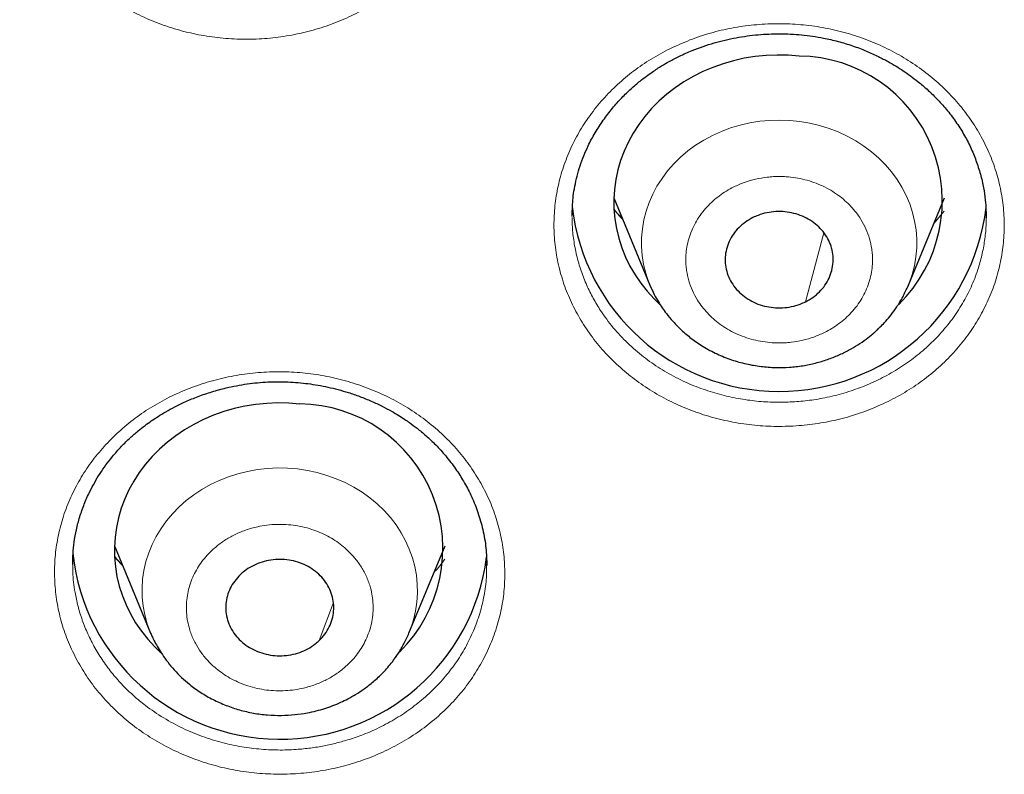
# Model space of a CAD drawing. Header units: millimetres. Extents: x 8 to 1352, y 12 to 1248.
# Tile 54 of 126: x 528 to 538, y 1129 to 1138. Entities that reach past the tile are written whole.
import ezdxf

# ---------------------------------------------------------------- set-up
doc = ezdxf.new("R2010")
doc.units = ezdxf.units.MM

msp = doc.modelspace()

# ---------------------------------------------------------------- linework, layer by layer
at = {"color": 7, "linetype": 'Continuous', "lineweight": 30}
for p, q in [((534.14, 1135.606), (534.541, 1134.636)), ((537.411, 1134.636), (537.812, 1135.606)), ((533.678, 1135.398), (533.678, 1135.405)), ((538.274, 1135.39), (538.274, 1135.384)), ((528.593, 1131.744), (528.994, 1130.774)), ((531.864, 1130.774), (532.265, 1131.744)), ((532.727, 1131.545), (532.727, 1131.526)), ((532.728, 1131.545), (532.729, 1131.527)), ((531.862, 1130.77), (531.864, 1130.774))]:
    msp.add_line(p, q, dxfattribs=at)
at = {"color": 252, "linetype": 'Continuous', "lineweight": 0}
for p, q in [((537.695, 1135.322), (537.809, 1135.458)), ((536.267, 1134.452), (536.473, 1135.217)), ((530.868, 1130.693), (531.025, 1131.115))]:
    msp.add_line(p, q, dxfattribs=at)
at = {"color": 7, "linetype": 'Continuous', "lineweight": 30, "flags": 128}
for points in [[(536.2, 1137.18), (536.077, 1137.19), (535.955, 1137.192), (535.832, 1137.187), (535.71, 1137.175), (535.589, 1137.156), (535.47, 1137.129), (535.353, 1137.096), (535.239, 1137.055), (535.128, 1137.008), (535.021, 1136.954), (534.919, 1136.894), (534.821, 1136.828), (534.728, 1136.757), (534.641, 1136.68), (534.559, 1136.598), (534.484, 1136.511), (534.416, 1136.42), (534.355, 1136.326), (534.301, 1136.227), (534.254, 1136.126), (534.215, 1136.022), (534.184, 1135.917), (534.161, 1135.809), (534.146, 1135.701), (534.139, 1135.591), (534.141, 1135.482), (534.15, 1135.373), (534.168, 1135.265), (534.194, 1135.158), (534.228, 1135.053), (534.269, 1134.95), (534.319, 1134.849), (534.375, 1134.752), (534.439, 1134.659), (534.51, 1134.569), (534.587, 1134.484), (534.649, 1134.424)], [(530.653, 1133.318), (530.531, 1133.328), (530.408, 1133.33), (530.285, 1133.325), (530.163, 1133.313), (530.042, 1133.294), (529.923, 1133.267), (529.806, 1133.234), (529.692, 1133.193), (529.582, 1133.146), (529.475, 1133.092), (529.372, 1133.032), (529.274, 1132.966), (529.181, 1132.895), (529.094, 1132.818), (529.013, 1132.736), (528.938, 1132.649), (528.869, 1132.558), (528.808, 1132.463), (528.754, 1132.365), (528.707, 1132.264), (528.668, 1132.16), (528.637, 1132.055), (528.614, 1131.947), (528.599, 1131.838), (528.592, 1131.729), (528.594, 1131.62), (528.603, 1131.511), (528.621, 1131.403), (528.647, 1131.296), (528.681, 1131.19), (528.723, 1131.088), (528.772, 1130.987), (528.828, 1130.89), (528.892, 1130.797), (528.963, 1130.707), (529.04, 1130.622), (529.108, 1130.556)]]:
    msp.add_lwpolyline(points, dxfattribs=at)
at = {"color": 252, "linetype": 'Continuous', "lineweight": 0, "flags": 128}
for points in [[(537.41, 1134.634), (537.421, 1134.661), (537.454, 1134.756), (537.478, 1134.853), (537.495, 1134.951), (537.504, 1135.051), (537.505, 1135.15), (537.497, 1135.25), (537.481, 1135.348), (537.458, 1135.445), (537.426, 1135.541), (537.387, 1135.634), (537.34, 1135.724), (537.286, 1135.811), (537.224, 1135.895), (537.157, 1135.974), (537.082, 1136.048), (537.002, 1136.118), (536.917, 1136.182), (536.826, 1136.24), (536.731, 1136.292), (536.632, 1136.338), (536.53, 1136.378), (536.424, 1136.41), (536.316, 1136.436), (536.207, 1136.455), (536.096, 1136.466), (535.984, 1136.47), (535.872, 1136.467), (535.761, 1136.457), (535.651, 1136.439), (535.543, 1136.414), (535.437, 1136.383), (535.334, 1136.344), (535.234, 1136.299), (535.139, 1136.248), (535.048, 1136.19), (534.961, 1136.127), (534.88, 1136.058), (534.806, 1135.985), (534.737, 1135.906), (534.675, 1135.823), (534.619, 1135.737), (534.572, 1135.647), (534.531, 1135.554), (534.498, 1135.459), (534.473, 1135.362), (534.457, 1135.264), (534.448, 1135.164), (534.447, 1135.065), (534.455, 1134.966), (534.471, 1134.867), (534.494, 1134.77), (534.526, 1134.674), (534.542, 1134.634)], [(531.864, 1130.774), (531.885, 1130.827), (531.915, 1130.923), (531.937, 1131.02), (531.952, 1131.119), (531.958, 1131.219), (531.956, 1131.318), (531.946, 1131.417), (531.928, 1131.515), (531.902, 1131.612), (531.868, 1131.707), (531.826, 1131.799), (531.777, 1131.889), (531.721, 1131.975), (531.658, 1132.057), (531.588, 1132.135), (531.512, 1132.208), (531.431, 1132.275), (531.343, 1132.338), (531.252, 1132.394), (531.155, 1132.445), (531.055, 1132.489), (530.951, 1132.526), (530.845, 1132.557), (530.737, 1132.58), (530.626, 1132.597), (530.515, 1132.606), (530.404, 1132.608), (530.292, 1132.603), (530.181, 1132.59), (530.072, 1132.57), (529.964, 1132.544), (529.859, 1132.51), (529.757, 1132.47), (529.658, 1132.423), (529.564, 1132.369), (529.474, 1132.31), (529.39, 1132.245), (529.311, 1132.175), (529.237, 1132.1), (529.171, 1132.02), (529.11, 1131.936), (529.057, 1131.848), (529.012, 1131.757), (528.974, 1131.664), (528.943, 1131.568), (528.921, 1131.471), (528.906, 1131.372), (528.9, 1131.273), (528.902, 1131.173), (528.912, 1131.074), (528.93, 1130.976), (528.956, 1130.879), (528.99, 1130.784), (528.994, 1130.773)]]:
    msp.add_lwpolyline(points, dxfattribs=at)
at = {"color": 7, "linetype": 'Continuous', "lineweight": 30}
for centre, radius, start, end in [((536.181, 1135.574), 1.607, 314.3148, 89.3241), ((535.976, 1135.773), 2.315, 186.5132, 353.213), ((530.634, 1131.712), 1.607, 314.3747, 89.324), ((530.431, 1131.912), 2.315, 186.2341, 352.6591)]:
    msp.add_arc(centre, radius, start, end, dxfattribs=at)
at = {"color": 252, "linetype": 'Continuous', "lineweight": 0}
for points, knots in [([(528.624, 1141.482), (528.692, 1141.521), (528.829, 1141.601), (529.05, 1141.695), (529.28, 1141.771), (529.518, 1141.826), (529.76, 1141.86), (530.005, 1141.872), (530.251, 1141.862), (530.495, 1141.83), (530.735, 1141.778), (530.967, 1141.705), (531.191, 1141.611), (531.404, 1141.498), (531.605, 1141.367), (531.79, 1141.219), (531.956, 1141.056), (532.105, 1140.879), (532.235, 1140.69), (532.344, 1140.491), (532.429, 1140.284), (532.492, 1140.07), (532.532, 1139.852), (532.547, 1139.632), (532.539, 1139.412), (532.506, 1139.194), (532.45, 1138.979), (532.371, 1138.771), (532.269, 1138.571), (532.145, 1138.381), (532.002, 1138.202), (531.84, 1138.037), (531.66, 1137.887), (531.463, 1137.754), (531.253, 1137.638), (531.032, 1137.541), (530.802, 1137.466), (530.564, 1137.411), (530.321, 1137.376), (530.076, 1137.364), (529.83, 1137.373), (529.586, 1137.404), (529.347, 1137.455), (529.115, 1137.528), (528.892, 1137.621), (528.68, 1137.733), (528.481, 1137.863), (528.297, 1138.009), (528.129, 1138.172), (527.98, 1138.349), (527.851, 1138.537), (527.743, 1138.735), (527.656, 1138.944), (527.593, 1139.159), (527.553, 1139.379), (527.537, 1139.599), (527.546, 1139.821), (527.579, 1140.041), (527.635, 1140.258), (527.715, 1140.467), (527.817, 1140.667), (527.941, 1140.858), (528.084, 1141.038), (528.247, 1141.203), (528.425, 1141.353), (528.557, 1141.439), (528.624, 1141.482)], [0, 0, 0, 0, 0.015621, 0.031161, 0.046735, 0.062465, 0.078046, 0.093564, 0.109153, 0.124955, 0.140631, 0.156168, 0.171723, 0.187459, 0.203275, 0.218861, 0.234372, 0.249963, 0.26581, 0.281417, 0.296923, 0.312457, 0.328225, 0.34381, 0.359335, 0.374927, 0.390621, 0.406168, 0.421708, 0.437393, 0.453123, 0.468679, 0.484244, 0.500004, 0.515781, 0.531341, 0.546888, 0.562616, 0.578205, 0.593827, 0.609526, 0.625072, 0.640765, 0.656314, 0.671862, 0.687542, 0.703103, 0.718616, 0.734214, 0.750034, 0.765556, 0.781043, 0.796651, 0.812538, 0.828178, 0.843693, 0.859258, 0.875042, 0.890798, 0.906361, 0.92189, 0.937534, 0.953259, 0.968828, 0.984367, 1, 1, 1, 1]), ([(534.763, 1137.262), (534.836, 1137.296), (534.982, 1137.363), (535.213, 1137.439), (535.451, 1137.496), (535.695, 1137.53), (535.941, 1137.543), (536.186, 1137.535), (536.429, 1137.506), (536.669, 1137.454), (536.902, 1137.383), (537.125, 1137.291), (537.337, 1137.181), (537.537, 1137.051), (537.723, 1136.905), (537.89, 1136.743), (538.038, 1136.569), (538.168, 1136.382), (538.276, 1136.183), (538.363, 1135.977), (538.425, 1135.766), (538.464, 1135.549), (538.48, 1135.33), (538.471, 1135.11), (538.438, 1134.894), (538.382, 1134.681), (538.303, 1134.474), (538.201, 1134.275), (538.078, 1134.085), (537.934, 1133.906), (537.772, 1133.742), (537.593, 1133.592), (537.397, 1133.459), (537.187, 1133.344), (536.966, 1133.247), (536.736, 1133.17), (536.499, 1133.114), (536.256, 1133.08), (536.01, 1133.066), (535.765, 1133.074), (535.521, 1133.103), (535.282, 1133.154), (535.05, 1133.225), (534.827, 1133.316), (534.615, 1133.426), (534.416, 1133.555), (534.232, 1133.7), (534.065, 1133.859), (533.915, 1134.034), (533.786, 1134.222), (533.677, 1134.419), (533.591, 1134.623), (533.527, 1134.836), (533.487, 1135.054), (533.471, 1135.274), (533.479, 1135.493), (533.512, 1135.711), (533.568, 1135.926), (533.647, 1136.134), (533.749, 1136.334), (533.872, 1136.524), (534.016, 1136.702), (534.178, 1136.867), (534.357, 1137.017), (534.551, 1137.151), (534.692, 1137.225), (534.763, 1137.262)], [0, 0, 0, 0, 0.015727, 0.031357, 0.046996, 0.062757, 0.078403, 0.093951, 0.109517, 0.125228, 0.140949, 0.156508, 0.172046, 0.187713, 0.203563, 0.219159, 0.234653, 0.250198, 0.266112, 0.281732, 0.297206, 0.312672, 0.328535, 0.344139, 0.359623, 0.375124, 0.390725, 0.406361, 0.422012, 0.437561, 0.453319, 0.468873, 0.484418, 0.500155, 0.515914, 0.531454, 0.546994, 0.562748, 0.578316, 0.59395, 0.609622, 0.625185, 0.640806, 0.65632, 0.671881, 0.687637, 0.703128, 0.718609, 0.734221, 0.750111, 0.76557, 0.781033, 0.796655, 0.812596, 0.828152, 0.843645, 0.859234, 0.875081, 0.890738, 0.906275, 0.921834, 0.937553, 0.953228, 0.968784, 0.984337, 1, 1, 1, 1]), ([(536.479, 1134.112), (536.507, 1134.127), (536.563, 1134.156), (536.641, 1134.209), (536.713, 1134.268), (536.78, 1134.334), (536.842, 1134.408), (536.896, 1134.49), (536.94, 1134.575), (536.974, 1134.665), (536.999, 1134.757), (537.011, 1134.84), (537.014, 1134.913), (537.012, 1134.976), (537.003, 1135.057), (536.982, 1135.153), (536.941, 1135.264), (536.89, 1135.36), (536.833, 1135.443), (536.774, 1135.512), (536.708, 1135.576), (536.633, 1135.637), (536.55, 1135.692), (536.459, 1135.74), (536.363, 1135.779), (536.262, 1135.81), (536.159, 1135.831), (536.066, 1135.842), (535.984, 1135.845), (535.913, 1135.843), (535.823, 1135.835), (535.714, 1135.817), (535.59, 1135.78), (535.482, 1135.734), (535.389, 1135.684), (535.311, 1135.631), (535.239, 1135.572), (535.172, 1135.506), (535.11, 1135.432), (535.056, 1135.35), (535.012, 1135.265), (534.978, 1135.175), (534.953, 1135.083), (534.941, 1135), (534.938, 1134.927), (534.94, 1134.864), (534.949, 1134.783), (534.97, 1134.686), (535.01, 1134.576), (535.062, 1134.48), (535.119, 1134.397), (535.178, 1134.328), (535.244, 1134.263), (535.319, 1134.203), (535.402, 1134.148), (535.493, 1134.1), (535.589, 1134.061), (535.69, 1134.03), (535.793, 1134.009), (535.886, 1133.998), (535.968, 1133.995), (536.039, 1133.997), (536.129, 1134.005), (536.238, 1134.023), (536.363, 1134.059), (536.44, 1134.094), (536.479, 1134.112)], [0, 0, 0, 0, 0.015052, 0.029979, 0.044916, 0.059997, 0.076304, 0.09246, 0.108636, 0.125004, 0.141311, 0.157466, 0.16824, 0.179074, 0.190018, 0.210029, 0.229916, 0.249999, 0.265036, 0.279958, 0.2949, 0.309997, 0.326304, 0.34246, 0.358636, 0.375004, 0.391311, 0.407466, 0.41824, 0.429074, 0.440018, 0.460029, 0.479916, 0.499999, 0.515036, 0.529958, 0.5449, 0.559997, 0.576304, 0.59246, 0.608636, 0.625004, 0.641311, 0.657466, 0.66824, 0.679074, 0.690018, 0.710029, 0.729916, 0.749999, 0.765036, 0.779958, 0.7949, 0.809997, 0.826304, 0.84246, 0.858636, 0.875004, 0.891311, 0.907466, 0.91824, 0.929074, 0.940018, 0.960048, 0.979935, 1, 1, 1, 1]), ([(534.142, 1135.48), (534.164, 1135.45), (534.194, 1135.41), (534.23, 1135.375), (534.239, 1135.366)], [0, 0, 0, 0, 0.74599, 1, 1, 1, 1]), ([(538.274, 1135.384), (538.274, 1135.355), (538.275, 1135.271), (538.26, 1135.132), (538.23, 1134.969), (538.181, 1134.796), (538.111, 1134.616), (538.015, 1134.431), (537.899, 1134.256), (537.765, 1134.093), (537.614, 1133.943), (537.448, 1133.807), (537.269, 1133.687), (537.079, 1133.584), (536.878, 1133.498), (536.671, 1133.429), (536.466, 1133.381), (536.267, 1133.351), (536.073, 1133.337), (535.875, 1133.337), (535.672, 1133.353), (535.466, 1133.387), (535.258, 1133.438), (535.052, 1133.509), (534.849, 1133.599), (534.652, 1133.71), (534.465, 1133.841), (534.289, 1133.993), (534.129, 1134.164), (534.004, 1134.333), (533.909, 1134.491), (533.835, 1134.639), (533.773, 1134.798), (533.724, 1134.967), (533.692, 1135.137), (533.677, 1135.278), (533.678, 1135.362), (533.678, 1135.39)], [0, 0, 0, 0, 0.013628, 0.039291, 0.064874, 0.09038, 0.122146, 0.15379, 0.185311, 0.21671, 0.247987, 0.279141, 0.310172, 0.341081, 0.371867, 0.402531, 0.433073, 0.45991, 0.486552, 0.513985, 0.542209, 0.571223, 0.601029, 0.631626, 0.663013, 0.695191, 0.72816, 0.76192, 0.79647, 0.831811, 0.855817, 0.880176, 0.906811, 0.934259, 0.961029, 0.987121, 1, 1, 1, 1]), ([(528.599, 1132.971), (528.657, 1133.023), (528.772, 1133.127), (528.966, 1133.263), (529.173, 1133.382), (529.392, 1133.482), (529.621, 1133.562), (529.857, 1133.622), (530.098, 1133.661), (530.344, 1133.678), (530.59, 1133.674), (530.834, 1133.649), (531.074, 1133.602), (531.308, 1133.533), (531.535, 1133.445), (531.75, 1133.338), (531.951, 1133.213), (532.139, 1133.07), (532.311, 1132.912), (532.465, 1132.739), (532.596, 1132.555), (532.709, 1132.36), (532.8, 1132.155), (532.867, 1131.944), (532.911, 1131.729), (532.931, 1131.511), (532.928, 1131.292), (532.9, 1131.074), (532.848, 1130.86), (532.773, 1130.652), (532.676, 1130.45), (532.557, 1130.258), (532.418, 1130.078), (532.258, 1129.911), (532.081, 1129.757), (531.889, 1129.621), (531.683, 1129.503), (531.464, 1129.403), (531.235, 1129.322), (530.999, 1129.263), (530.757, 1129.224), (530.512, 1129.206), (530.267, 1129.21), (530.024, 1129.235), (529.784, 1129.281), (529.55, 1129.349), (529.326, 1129.436), (529.112, 1129.542), (528.909, 1129.667), (528.721, 1129.809), (528.55, 1129.967), (528.397, 1130.137), (528.263, 1130.322), (528.15, 1130.519), (528.058, 1130.724), (527.99, 1130.934), (527.946, 1131.15), (527.925, 1131.37), (527.928, 1131.591), (527.956, 1131.808), (528.007, 1132.023), (528.082, 1132.232), (528.179, 1132.434), (528.298, 1132.626), (528.437, 1132.806), (528.545, 1132.916), (528.599, 1132.971)], [0, 0, 0, 0, 0.015724, 0.031354, 0.046995, 0.062756, 0.078388, 0.093934, 0.109506, 0.125227, 0.140925, 0.156478, 0.172025, 0.187711, 0.203545, 0.219136, 0.234635, 0.250195, 0.266114, 0.281736, 0.297208, 0.312669, 0.328551, 0.344163, 0.359642, 0.37512, 0.390907, 0.406477, 0.421979, 0.437566, 0.453328, 0.468885, 0.484431, 0.50016, 0.515924, 0.531463, 0.547001, 0.562752, 0.578327, 0.593954, 0.609635, 0.625188, 0.640836, 0.656356, 0.671907, 0.68764, 0.703137, 0.718619, 0.734229, 0.750113, 0.765554, 0.781011, 0.796638, 0.812598, 0.828131, 0.843614, 0.859209, 0.875082, 0.890729, 0.906261, 0.921822, 0.937553, 0.953229, 0.968784, 0.984336, 1, 1, 1, 1]), ([(531.188, 1130.428), (531.209, 1130.45), (531.252, 1130.493), (531.308, 1130.565), (531.356, 1130.641), (531.397, 1130.723), (531.43, 1130.81), (531.453, 1130.902), (531.466, 1130.996), (531.467, 1131.09), (531.458, 1131.184), (531.441, 1131.267), (531.419, 1131.337), (531.395, 1131.397), (531.359, 1131.471), (531.305, 1131.557), (531.228, 1131.651), (531.146, 1131.728), (531.063, 1131.791), (530.983, 1131.841), (530.898, 1131.884), (530.806, 1131.92), (530.708, 1131.95), (530.604, 1131.97), (530.499, 1131.982), (530.393, 1131.983), (530.287, 1131.975), (530.195, 1131.959), (530.116, 1131.94), (530.049, 1131.918), (529.966, 1131.886), (529.869, 1131.839), (529.764, 1131.77), (529.677, 1131.696), (529.606, 1131.623), (529.55, 1131.551), (529.502, 1131.475), (529.461, 1131.393), (529.428, 1131.306), (529.405, 1131.214), (529.393, 1131.12), (529.391, 1131.026), (529.4, 1130.931), (529.417, 1130.849), (529.44, 1130.779), (529.463, 1130.719), (529.5, 1130.645), (529.553, 1130.559), (529.63, 1130.465), (529.713, 1130.388), (529.795, 1130.325), (529.875, 1130.275), (529.961, 1130.232), (530.053, 1130.195), (530.151, 1130.166), (530.254, 1130.145), (530.359, 1130.134), (530.465, 1130.133), (530.571, 1130.141), (530.664, 1130.157), (530.743, 1130.176), (530.809, 1130.197), (530.892, 1130.23), (530.989, 1130.277), (531.095, 1130.346), (531.157, 1130.4), (531.188, 1130.428)], [0, 0, 0, 0, 0.0150516, 0.0299786, 0.0449157, 0.0599973, 0.0763042, 0.0924596, 0.1086355, 0.1250038, 0.1413108, 0.1574661, 0.1682398, 0.1790738, 0.1900182, 0.2100292, 0.229916, 0.2499991, 0.2650357, 0.2799576, 0.2948999, 0.3099973, 0.3263042, 0.3424596, 0.3586356, 0.3750038, 0.3913108, 0.4074662, 0.4182398, 0.4290738, 0.4400183, 0.4600292, 0.479916, 0.4999991, 0.5150357, 0.5299576, 0.5448999, 0.5599973, 0.5763042, 0.5924596, 0.6086356, 0.6250038, 0.6413108, 0.6574662, 0.6682399, 0.6790738, 0.6900183, 0.7100292, 0.729916, 0.7499991, 0.7650357, 0.7799576, 0.7948999, 0.8099973, 0.8263043, 0.8424596, 0.8586356, 0.8750038, 0.8913108, 0.9074662, 0.9182399, 0.9290738, 0.9400183, 0.9600479, 0.9799348, 1, 1, 1, 1]), ([(528.594, 1131.629), (528.614, 1131.602), (528.641, 1131.564), (528.675, 1131.531), (528.685, 1131.522)], [0, 0, 0, 0, 0.722882, 1, 1, 1, 1]), ([(532.145, 1131.453), (532.145, 1131.453), (532.191, 1131.495), (532.226, 1131.545), (532.262, 1131.595)], [0, 0, 0, 0, 0.0014904, 1, 1, 1, 1]), ([(532.727, 1131.526), (532.727, 1131.482), (532.727, 1131.37), (532.702, 1131.191), (532.654, 1130.993), (532.584, 1130.8), (532.494, 1130.614), (532.384, 1130.438), (532.255, 1130.273), (532.109, 1130.119), (531.947, 1129.98), (531.771, 1129.855), (531.582, 1129.747), (531.396, 1129.662), (531.227, 1129.601), (531.079, 1129.558), (530.938, 1129.525), (530.789, 1129.5), (530.62, 1129.481), (530.431, 1129.474), (530.221, 1129.483), (530.005, 1129.51), (529.786, 1129.557), (529.566, 1129.625), (529.348, 1129.716), (529.135, 1129.831), (528.955, 1129.954), (528.806, 1130.077), (528.684, 1130.194), (528.571, 1130.322), (528.466, 1130.461), (528.374, 1130.61), (528.296, 1130.763), (528.234, 1130.918), (528.186, 1131.072), (528.149, 1131.25), (528.129, 1131.406), (528.131, 1131.511), (528.132, 1131.541)], [0, 0, 0, 0, 0.020542, 0.052007, 0.083424, 0.114793, 0.146115, 0.17739, 0.208617, 0.239796, 0.270928, 0.302013, 0.33305, 0.36404, 0.3888, 0.4084, 0.428671, 0.449617, 0.471236, 0.499204, 0.528224, 0.558295, 0.589419, 0.621595, 0.654823, 0.689102, 0.724433, 0.748578, 0.773191, 0.798272, 0.82437, 0.850997, 0.877, 0.902379, 0.927135, 0.951266, 0.986284, 1, 1, 1, 1])]:
    msp.add_open_spline(points, degree=3, knots=knots, dxfattribs=at)
at = {"color": 7, "linetype": 'Continuous', "lineweight": 30}
for points, knots in [([(533.678, 1135.404), (533.678, 1135.423), (533.678, 1135.465), (533.681, 1135.541), (533.689, 1135.632), (533.712, 1135.776), (533.76, 1135.964), (533.84, 1136.161), (533.93, 1136.33), (534.02, 1136.469), (534.12, 1136.599), (534.224, 1136.716), (534.327, 1136.816), (534.42, 1136.895), (534.498, 1136.956), (534.562, 1137.001), (534.619, 1137.039), (534.681, 1137.079), (534.763, 1137.126), (534.875, 1137.185), (535.04, 1137.258), (535.25, 1137.33), (535.495, 1137.388), (535.74, 1137.421), (535.983, 1137.432), (536.226, 1137.42), (536.443, 1137.389), (536.631, 1137.345), (536.791, 1137.297), (536.94, 1137.24), (537.072, 1137.18), (537.181, 1137.123), (537.273, 1137.07), (537.355, 1137.017), (537.437, 1136.96), (537.526, 1136.892), (537.624, 1136.809), (537.729, 1136.707), (537.836, 1136.589), (537.937, 1136.456), (538.027, 1136.316), (538.103, 1136.17), (538.164, 1136.021), (538.213, 1135.871), (538.247, 1135.723), (538.266, 1135.589), (538.274, 1135.476), (538.274, 1135.413), (538.274, 1135.384)], [0, 0, 0, 0, 0.010383, 0.022909, 0.037639, 0.054604, 0.090738, 0.127457, 0.152289, 0.177413, 0.202482, 0.225707, 0.246832, 0.265853, 0.278735, 0.290144, 0.299805, 0.308111, 0.321958, 0.339967, 0.362088, 0.397994, 0.432947, 0.466974, 0.500112, 0.533376, 0.567329, 0.59037, 0.613737, 0.636933, 0.657437, 0.674893, 0.689294, 0.702584, 0.716607, 0.732539, 0.751205, 0.77259, 0.796682, 0.821995, 0.847067, 0.871907, 0.896531, 0.920949, 0.945032, 0.966587, 0.984886, 1, 1, 1, 1]), ([(534.235, 1135.377), (534.207, 1135.405), (534.174, 1135.438), (534.147, 1135.474), (534.142, 1135.48)], [0, 0, 0, 0, 0.842593, 1, 1, 1, 1]), ([(536.267, 1134.452), (536.295, 1134.468), (536.353, 1134.5), (536.426, 1134.562), (536.487, 1134.635), (536.533, 1134.715), (536.564, 1134.802), (536.578, 1134.891), (536.575, 1134.982), (536.555, 1135.07), (536.518, 1135.155), (536.466, 1135.232), (536.4, 1135.302), (536.323, 1135.359), (536.235, 1135.405), (536.14, 1135.437), (536.04, 1135.454), (535.939, 1135.456), (535.838, 1135.443), (535.753, 1135.419), (535.704, 1135.396), (535.685, 1135.388)], [0, 0, 0, 0, 0.052925, 0.107385, 0.160311, 0.214771, 0.267696, 0.322156, 0.375081, 0.429541, 0.482466, 0.536926, 0.589852, 0.644312, 0.697237, 0.751697, 0.804622, 0.859082, 0.912008, 0.966468, 1, 1, 1, 1]), ([(535.685, 1135.388), (535.657, 1135.372), (535.599, 1135.34), (535.526, 1135.278), (535.465, 1135.205), (535.419, 1135.125), (535.388, 1135.038), (535.374, 1134.949), (535.377, 1134.858), (535.397, 1134.77), (535.434, 1134.685), (535.486, 1134.608), (535.552, 1134.538), (535.629, 1134.481), (535.717, 1134.435), (535.812, 1134.403), (535.912, 1134.386), (536.013, 1134.384), (536.114, 1134.397), (536.199, 1134.421), (536.248, 1134.444), (536.267, 1134.452)], [0, 0, 0, 0, 0.052925, 0.107385, 0.160311, 0.214771, 0.267696, 0.322156, 0.375081, 0.429541, 0.482466, 0.536926, 0.589852, 0.644312, 0.697237, 0.751697, 0.804622, 0.859082, 0.912008, 0.966468, 1, 1, 1, 1]), ([(534.541, 1134.636), (534.556, 1134.602), (534.584, 1134.538), (534.632, 1134.456), (534.677, 1134.386), (534.73, 1134.313), (534.799, 1134.229), (534.891, 1134.136), (535.002, 1134.042), (535.134, 1133.952), (535.284, 1133.872), (535.445, 1133.807), (535.609, 1133.761), (535.772, 1133.733), (535.933, 1133.721), (536.088, 1133.724), (536.237, 1133.741), (536.379, 1133.771), (536.512, 1133.81), (536.634, 1133.858), (536.747, 1133.913), (536.849, 1133.973), (536.938, 1134.034), (536.999, 1134.083), (537.04, 1134.118), (537.071, 1134.147), (537.112, 1134.187), (537.164, 1134.241), (537.223, 1134.312), (537.288, 1134.401), (537.354, 1134.51), (537.391, 1134.592), (537.411, 1134.636)], [0, 0, 0, 0, 0.030895, 0.056947, 0.078532, 0.100511, 0.133348, 0.170232, 0.211169, 0.256167, 0.304792, 0.352914, 0.399549, 0.444719, 0.488449, 0.530758, 0.571668, 0.611197, 0.649154, 0.685392, 0.71993, 0.752783, 0.783376, 0.809361, 0.817885, 0.829093, 0.845191, 0.866204, 0.892161, 0.923093, 0.959031, 1, 1, 1, 1]), ([(528.129, 1131.536), (528.13, 1131.576), (528.131, 1131.658), (528.144, 1131.787), (528.168, 1131.924), (528.206, 1132.066), (528.256, 1132.208), (528.328, 1132.37), (528.429, 1132.548), (528.55, 1132.714), (528.666, 1132.845), (528.762, 1132.939), (528.85, 1133.016), (528.929, 1133.078), (529.003, 1133.131), (529.079, 1133.182), (529.167, 1133.235), (529.269, 1133.29), (529.388, 1133.348), (529.525, 1133.404), (529.675, 1133.455), (529.856, 1133.505), (530.064, 1133.544), (530.295, 1133.566), (530.521, 1133.566), (530.745, 1133.547), (530.968, 1133.508), (531.16, 1133.457), (531.32, 1133.402), (531.446, 1133.351), (531.563, 1133.296), (531.665, 1133.242), (531.748, 1133.193), (531.814, 1133.15), (531.881, 1133.104), (531.961, 1133.045), (532.06, 1132.963), (532.167, 1132.861), (532.278, 1132.738), (532.381, 1132.603), (532.475, 1132.457), (532.556, 1132.303), (532.627, 1132.132), (532.682, 1131.945), (532.721, 1131.747), (532.726, 1131.612), (532.728, 1131.545)], [0, 0, 0, 0, 0.0201379, 0.0412331, 0.063324, 0.0863898, 0.1096936, 0.1329922, 0.1679301, 0.2028899, 0.2256348, 0.24567, 0.2627196, 0.2767791, 0.2892504, 0.3023504, 0.3166553, 0.3331759, 0.3519318, 0.3729201, 0.3958108, 0.4185514, 0.4517123, 0.483765, 0.5147339, 0.5451447, 0.5765289, 0.608972, 0.6279814, 0.6473211, 0.666332, 0.6828093, 0.6965781, 0.7076445, 0.7166495, 0.7319157, 0.7508794, 0.7726031, 0.7970261, 0.8241583, 0.8488878, 0.8756148, 0.9043431, 0.9350842, 0.9678699, 1, 1, 1, 1]), ([(528.68, 1131.532), (528.654, 1131.559), (528.624, 1131.589), (528.598, 1131.623), (528.594, 1131.628)], [0, 0, 0, 0, 0.86028, 1, 1, 1, 1]), ([(530.868, 1130.693), (530.889, 1130.716), (530.933, 1130.762), (530.981, 1130.842), (531.014, 1130.928), (531.03, 1131.016), (531.029, 1131.107), (531.012, 1131.196), (530.977, 1131.282), (530.928, 1131.36), (530.863, 1131.431), (530.787, 1131.49), (530.7, 1131.538), (530.606, 1131.571), (530.507, 1131.591), (530.406, 1131.595), (530.304, 1131.583), (530.208, 1131.558), (530.116, 1131.517), (530.044, 1131.471), (530.005, 1131.436), (529.99, 1131.423)], [0, 0, 0, 0, 0.052925, 0.107385, 0.160311, 0.214771, 0.267696, 0.322156, 0.375081, 0.429541, 0.482466, 0.536926, 0.589852, 0.644312, 0.697237, 0.751697, 0.804622, 0.859082, 0.912008, 0.966468, 1, 1, 1, 1]), ([(529.99, 1131.423), (529.969, 1131.4), (529.925, 1131.354), (529.877, 1131.274), (529.844, 1131.188), (529.828, 1131.099), (529.829, 1131.009), (529.847, 1130.92), (529.881, 1130.834), (529.931, 1130.756), (529.995, 1130.685), (530.071, 1130.626), (530.158, 1130.578), (530.252, 1130.545), (530.351, 1130.525), (530.452, 1130.521), (530.554, 1130.532), (530.651, 1130.558), (530.742, 1130.599), (530.814, 1130.645), (530.853, 1130.68), (530.868, 1130.693)], [0, 0, 0, 0, 0.052925, 0.107385, 0.160311, 0.214771, 0.267696, 0.322156, 0.375081, 0.429541, 0.482466, 0.536926, 0.589852, 0.644312, 0.697237, 0.751697, 0.804622, 0.859082, 0.912008, 0.966468, 1, 1, 1, 1]), ([(528.994, 1130.774), (529.001, 1130.76), (529.015, 1130.728), (529.043, 1130.672), (529.08, 1130.607), (529.127, 1130.532), (529.186, 1130.45), (529.256, 1130.365), (529.337, 1130.282), (529.434, 1130.197), (529.55, 1130.114), (529.686, 1130.035), (529.831, 1129.97), (529.981, 1129.92), (530.136, 1129.884), (530.292, 1129.864), (530.446, 1129.859), (530.593, 1129.867), (530.756, 1129.89), (530.928, 1129.934), (531.077, 1129.991), (531.189, 1130.046), (531.277, 1130.096), (531.372, 1130.158), (531.474, 1130.238), (531.58, 1130.337), (531.673, 1130.444), (531.749, 1130.552), (531.812, 1130.658), (531.846, 1130.735), (531.864, 1130.774)], [0, 0, 0, 0, 0.013291, 0.029832, 0.050291, 0.075006, 0.104171, 0.136953, 0.169972, 0.202928, 0.246769, 0.290514, 0.334175, 0.377763, 0.421289, 0.464463, 0.5062, 0.546413, 0.585111, 0.640315, 0.692163, 0.716935, 0.744231, 0.775775, 0.811652, 0.851943, 0.896723, 0.929111, 0.963535, 1, 1, 1, 1])]:
    msp.add_open_spline(points, degree=3, knots=knots, dxfattribs=at)

doc.saveas('drawing.dxf')
